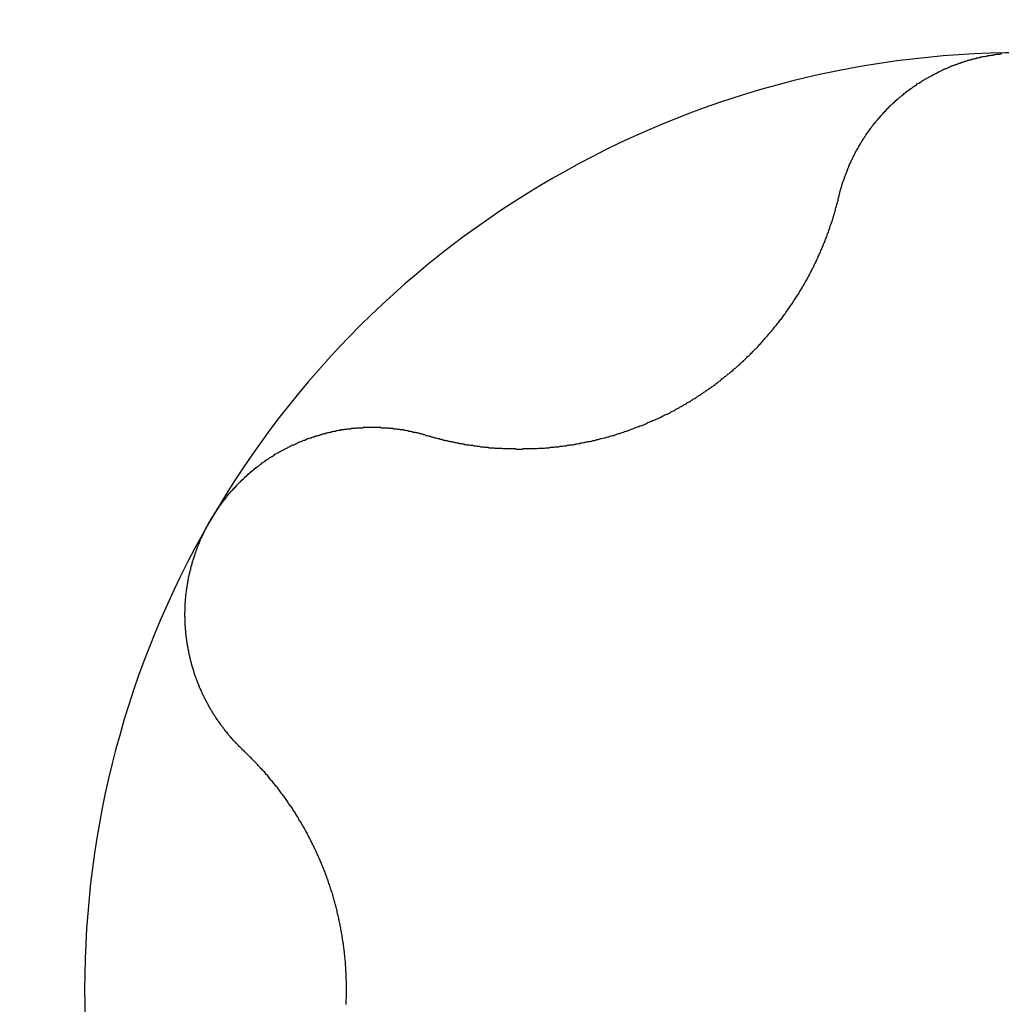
# Model space of a CAD drawing. Extents: x 1107 to 4046, y 937 to 3355.
# Tile 84 of 256: x 2219.87 to 2221.94, y 945.34 to 947.42. Entities that reach past the tile are written whole.
import ezdxf

# ---------------------------------------------------------------- set-up
doc = ezdxf.new("R2010")
doc.units = 0
doc.layers.add('KF_VIDA_L___C_TOP', color=7, linetype='CONTINUOUS')

# ---------------------------------------------------------------- blocks, each defined once
blk = doc.blocks.new('KF_VIDA_L___C_TOP')
at = {"layer": 'KF_VIDA_L___C_TOP'}
for points in [[(34.6157, -469.629, 0), (34.6161, -469.627, 0), (34.6166, -469.625, 0), (34.6171, -469.623, 0), (34.6176, -469.621, 0), (34.6181, -469.619, 0), (34.6186, -469.617, 0), (34.6191, -469.615, 0), (34.6196, -469.614, 0), (34.6202, -469.612, 0), (34.6207, -469.61, 0), (34.6213, -469.608, 0), (34.6219, -469.606, 0), (34.6224, -469.604, 0), (34.623, -469.602, 0), (34.6236, -469.6, 0), (34.6242, -469.598, 0), (34.6249, -469.596, 0), (34.6255, -469.595, 0), (34.6261, -469.593, 0), (34.6268, -469.591, 0), (34.6274, -469.589, 0), (34.6281, -469.587, 0), (34.6288, -469.585, 0), (34.6295, -469.583, 0), (34.6302, -469.581, 0), (34.6309, -469.58, 0), (34.6316, -469.578, 0), (34.6323, -469.576, 0), (34.633, -469.574, 0), (34.6338, -469.572, 0), (34.6345, -469.57, 0), (34.6353, -469.568, 0), (34.6361, -469.567, 0), (34.6368, -469.565, 0), (34.6376, -469.563, 0), (34.6384, -469.561, 0), (34.6392, -469.559, 0), (34.6401, -469.558, 0), (34.6409, -469.556, 0), (34.6417, -469.554, 0), (34.6426, -469.552, 0), (34.6434, -469.55, 0), (34.6443, -469.549, 0), (34.6451, -469.547, 0), (34.646, -469.545, 0), (34.6469, -469.543, 0), (34.6478, -469.541, 0), (34.6487, -469.54, 0), (34.6496, -469.538, 0), (34.6505, -469.536, 0), (34.6515, -469.534, 0), (34.6524, -469.533, 0), (34.6533, -469.531, 0), (34.6543, -469.529, 0), (34.6553, -469.527, 0), (34.6562, -469.526, 0), (34.6572, -469.524, 0), (34.6582, -469.522, 0), (34.6592, -469.52, 0), (34.6602, -469.519, 0), (34.6612, -469.517, 0), (34.6622, -469.515, 0), (34.6633, -469.514, 0), (34.6643, -469.512, 0), (34.6653, -469.51, 0), (34.6664, -469.509, 0), (34.6675, -469.507, 0), (34.6685, -469.505, 0), (34.6696, -469.504, 0), (34.6707, -469.502, 0), (34.6718, -469.5, 0), (34.6729, -469.499, 0), (34.674, -469.497, 0), (34.6751, -469.495, 0), (34.6762, -469.494, 0), (34.6774, -469.492, 0), (34.6785, -469.491, 0), (34.6796, -469.489, 0), (34.6808, -469.487, 0), (34.682, -469.486, 0), (34.6831, -469.484, 0), (34.6843, -469.483, 0), (34.6855, -469.481, 0), (34.6867, -469.479, 0), (34.6879, -469.478, 0), (34.6891, -469.476, 0), (34.6903, -469.475, 0), (34.6916, -469.473, 0), (34.6928, -469.472, 0), (34.694, -469.47, 0), (34.6953, -469.469, 0), (34.6966, -469.467, 0), (34.6979, -469.466, 0), (34.6992, -469.464, 0), (34.7005, -469.463, 0), (34.7018, -469.461, 0), (34.7031, -469.46, 0), (34.7044, -469.458, 0), (34.7058, -469.457, 0), (34.7071, -469.455, 0), (34.7085, -469.454, 0), (34.7099, -469.452, 0), (34.7113, -469.451, 0), (34.7126, -469.449, 0), (34.7141, -469.448, 0), (34.7155, -469.446, 0), (34.7169, -469.445, 0), (34.7183, -469.443, 0), (34.7198, -469.442, 0), (34.7212, -469.44, 0), (34.7227, -469.439, 0), (34.7241, -469.437, 0), (34.7256, -469.436, 0), (34.7271, -469.435, 0), (34.7286, -469.433, 0), (34.7301, -469.432, 0), (34.7316, -469.43, 0), (34.7332, -469.429, 0), (34.7347, -469.428, 0), (34.7362, -469.426, 0), (34.7378, -469.425, 0), (34.7393, -469.423, 0), (34.7409, -469.422, 0), (34.7425, -469.421, 0), (34.7441, -469.419, 0), (34.7457, -469.418, 0), (34.7473, -469.417, 0), (34.7489, -469.415, 0), (34.7505, -469.414, 0), (34.7521, -469.413, 0), (34.7538, -469.411, 0), (34.7554, -469.41, 0), (34.7571, -469.409, 0), (34.7587, -469.407, 0), (34.7604, -469.406, 0), (34.7621, -469.405, 0), (34.7638, -469.404, 0), (34.7655, -469.402, 0), (34.7672, -469.401, 0), (34.7689, -469.4, 0), (34.7706, -469.399, 0), (34.7723, -469.397, 0), (34.7741, -469.396, 0), (34.7758, -469.395, 0), (34.7775, -469.394, 0), (34.7793, -469.393, 0), (34.7811, -469.391, 0), (34.7828, -469.39, 0), (34.7846, -469.389, 0), (34.7864, -469.388, 0), (34.7882, -469.387, 0), (34.79, -469.386, 0), (34.7918, -469.384, 0), (34.7936, -469.383, 0), (34.7954, -469.382, 0), (34.7973, -469.381, 0), (34.7991, -469.38, 0), (34.801, -469.379, 0), (34.8028, -469.378, 0), (34.8047, -469.377, 0), (34.8065, -469.376, 0), (34.8084, -469.375, 0), (34.8103, -469.374, 0), (34.8122, -469.373, 0), (34.814, -469.372, 0), (34.8159, -469.371, 0), (34.8178, -469.37, 0), (34.8198, -469.369, 0), (34.8217, -469.368, 0), (34.8236, -469.367, 0), (34.8255, -469.366, 0), (34.8275, -469.365, 0), (34.8294, -469.364, 0), (34.8313, -469.363, 0), (34.8333, -469.362, 0), (34.8353, -469.361, 0), (34.8372, -469.36, 0), (34.8392, -469.359, 0), (34.8412, -469.358, 0), (34.8432, -469.358, 0), (34.8451, -469.357, 0), (34.8471, -469.356, 0), (34.8491, -469.355, 0), (34.8511, -469.354, 0), (34.8531, -469.353, 0), (34.8551, -469.353, 0), (34.8572, -469.352, 0), (34.8592, -469.351, 0), (34.8612, -469.35, 0), (34.8632, -469.35, 0), (34.8653, -469.349, 0), (34.8673, -469.348, 0), (34.8693, -469.347, 0), (34.8714, -469.347, 0), (34.8734, -469.346, 0), (34.8755, -469.345, 0), (34.8776, -469.345, 0), (34.8796, -469.344, 0), (34.8817, -469.343, 0), (34.8837, -469.343, 0), (34.8858, -469.342, 0), (34.8879, -469.341, 0), (34.89, -469.341, 0), (34.8921, -469.34, 0), (34.8941, -469.34, 0), (34.8962, -469.339, 0), (34.8983, -469.338, 0), (34.9004, -469.338, 0), (34.9025, -469.337, 0), (34.9046, -469.337, 0), (34.9067, -469.336, 0), (34.9088, -469.336, 0), (34.9109, -469.335, 0), (34.913, -469.335, 0), (34.9151, -469.334, 0), (34.9172, -469.334, 0), (34.9193, -469.333, 0), (34.9215, -469.333, 0), (34.9236, -469.333, 0), (34.9257, -469.332, 0), (34.9278, -469.332, 0), (34.9299, -469.331, 0), (34.932, -469.331, 0), (34.9342, -469.331, 0), (34.9363, -469.33, 0), (34.9384, -469.33, 0), (34.9405, -469.33, 0), (34.9427, -469.329, 0), (34.9448, -469.329, 0), (34.9469, -469.329, 0), (34.9491, -469.328, 0), (34.9512, -469.328, 0), (34.9533, -469.328, 0), (34.9554, -469.328, 0), (34.9576, -469.327, 0), (34.9597, -469.327, 0)], [(33.7449, -470.132, 0), (33.7472, -470.132, 0), (33.7495, -470.133, 0), (33.7519, -470.134, 0), (33.7542, -470.134, 0), (33.7565, -470.135, 0), (33.7588, -470.136, 0), (33.7611, -470.136, 0), (33.7635, -470.137, 0), (33.7658, -470.137, 0), (33.7681, -470.138, 0), (33.7705, -470.139, 0), (33.7728, -470.139, 0), (33.7751, -470.14, 0), (33.7775, -470.14, 0), (33.7798, -470.141, 0), (33.7822, -470.142, 0), (33.7845, -470.142, 0), (33.7868, -470.143, 0), (33.7892, -470.143, 0), (33.7915, -470.144, 0), (33.7939, -470.144, 0), (33.7962, -470.145, 0), (33.7986, -470.145, 0), (33.8009, -470.146, 0), (33.8033, -470.146, 0), (33.8056, -470.147, 0), (33.808, -470.147, 0), (33.8103, -470.148, 0), (33.8127, -470.148, 0), (33.815, -470.149, 0), (33.8174, -470.149, 0), (33.8198, -470.149, 0), (33.8221, -470.15, 0), (33.8245, -470.15, 0), (33.8268, -470.151, 0), (33.8292, -470.151, 0), (33.8315, -470.152, 0), (33.8339, -470.152, 0), (33.8362, -470.152, 0), (33.8386, -470.153, 0), (33.841, -470.153, 0), (33.8433, -470.153, 0), (33.8457, -470.154, 0), (33.848, -470.154, 0), (33.8504, -470.154, 0), (33.8527, -470.155, 0), (33.8551, -470.155, 0), (33.8574, -470.155, 0), (33.8598, -470.156, 0), (33.8621, -470.156, 0), (33.8645, -470.156, 0), (33.8668, -470.156, 0), (33.8692, -470.157, 0), (33.8715, -470.157, 0), (33.8739, -470.157, 0), (33.8762, -470.157, 0), (33.8786, -470.158, 0), (33.8809, -470.158, 0), (33.8833, -470.158, 0), (33.8856, -470.158, 0), (33.8879, -470.158, 0), (33.8903, -470.159, 0), (33.8926, -470.159, 0), (33.895, -470.159, 0), (33.8973, -470.159, 0), (33.8996, -470.159, 0), (33.902, -470.159, 0), (33.9043, -470.159, 0), (33.9067, -470.16, 0), (33.909, -470.16, 0), (33.9114, -470.16, 0), (33.9137, -470.16, 0), (33.9161, -470.16, 0), (33.9185, -470.16, 0), (33.9209, -470.16, 0), (33.9233, -470.16, 0), (33.9257, -470.16, 0), (33.9281, -470.16, 0), (33.9305, -470.16, 0), (33.9329, -470.16, 0), (33.9354, -470.161, 0), (33.9378, -470.161, 0), (33.9402, -470.161, 0), (33.9427, -470.161, 0), (33.9451, -470.161, 0), (33.9476, -470.161, 0), (33.95, -470.16, 0), (33.9525, -470.16, 0), (33.9549, -470.16, 0), (33.9574, -470.16, 0), (33.9599, -470.16, 0), (33.9624, -470.16, 0), (33.9648, -470.16, 0), (33.9673, -470.16, 0), (33.9698, -470.16, 0), (33.9723, -470.16, 0), (33.9748, -470.16, 0), (33.9773, -470.16, 0), (33.9798, -470.16, 0), (33.9823, -470.159, 0), (33.9849, -470.159, 0), (33.9874, -470.159, 0), (33.9899, -470.159, 0), (33.9924, -470.159, 0), (33.995, -470.159, 0), (33.9975, -470.158, 0), (34, -470.158, 0), (34.0026, -470.158, 0), (34.0051, -470.158, 0), (34.0076, -470.157, 0), (34.0102, -470.157, 0), (34.0127, -470.157, 0), (34.0153, -470.157, 0), (34.0178, -470.156, 0), (34.0204, -470.156, 0), (34.0229, -470.156, 0), (34.0255, -470.156, 0), (34.0281, -470.155, 0), (34.0306, -470.155, 0), (34.0332, -470.155, 0), (34.0357, -470.154, 0), (34.0383, -470.154, 0), (34.0409, -470.154, 0), (34.0435, -470.153, 0), (34.046, -470.153, 0), (34.0486, -470.152, 0), (34.0512, -470.152, 0), (34.0537, -470.152, 0), (34.0563, -470.151, 0), (34.0589, -470.151, 0), (34.0615, -470.15, 0), (34.064, -470.15, 0), (34.0666, -470.149, 0), (34.0692, -470.149, 0), (34.0718, -470.148, 0), (34.0743, -470.148, 0), (34.0769, -470.147, 0), (34.0795, -470.147, 0), (34.0821, -470.146, 0), (34.0846, -470.146, 0), (34.0872, -470.145, 0), (34.0898, -470.145, 0), (34.0924, -470.144, 0), (34.0949, -470.144, 0), (34.0975, -470.143, 0), (34.1001, -470.143, 0), (34.1026, -470.142, 0), (34.1052, -470.141, 0), (34.1078, -470.141, 0), (34.1104, -470.14, 0), (34.1129, -470.139, 0), (34.1155, -470.139, 0), (34.118, -470.138, 0), (34.1206, -470.137, 0), (34.1232, -470.137, 0), (34.1257, -470.136, 0), (34.1283, -470.135, 0), (34.1308, -470.135, 0), (34.1334, -470.134, 0), (34.1359, -470.133, 0), (34.1385, -470.132, 0), (34.141, -470.132, 0), (34.1436, -470.131, 0), (34.1461, -470.13, 0), (34.1486, -470.129, 0), (34.1512, -470.128, 0), (34.1537, -470.128, 0), (34.1562, -470.127, 0), (34.1587, -470.126, 0), (34.1613, -470.125, 0), (34.1638, -470.124, 0), (34.1663, -470.123, 0), (34.1688, -470.123, 0), (34.1713, -470.122, 0), (34.1738, -470.121, 0), (34.1763, -470.12, 0), (34.1788, -470.119, 0), (34.1813, -470.118, 0), (34.1838, -470.117, 0), (34.1863, -470.116, 0), (34.1887, -470.115, 0), (34.1912, -470.114, 0), (34.1937, -470.113, 0), (34.1961, -470.112, 0), (34.1986, -470.111, 0), (34.201, -470.111, 0), (34.2035, -470.11, 0), (34.2059, -470.109, 0), (34.2084, -470.108, 0), (34.2108, -470.106, 0), (34.2132, -470.105, 0), (34.2157, -470.104, 0), (34.2181, -470.103, 0), (34.2205, -470.102, 0), (34.2229, -470.101, 0), (34.2253, -470.1, 0), (34.2277, -470.099, 0), (34.2301, -470.098, 0), (34.2325, -470.097, 0), (34.2348, -470.096, 0), (34.2372, -470.095, 0), (34.2396, -470.094, 0), (34.2419, -470.093, 0), (34.2443, -470.091, 0), (34.2466, -470.09, 0), (34.249, -470.089, 0), (34.2513, -470.088, 0), (34.2536, -470.087, 0), (34.2559, -470.086, 0), (34.2583, -470.085, 0), (34.2606, -470.083, 0), (34.2629, -470.082, 0), (34.2651, -470.081, 0), (34.2674, -470.08, 0), (34.2697, -470.079, 0), (34.272, -470.077, 0), (34.2742, -470.076, 0), (34.2765, -470.075, 0), (34.2787, -470.074, 0), (34.2809, -470.072, 0), (34.2832, -470.071, 0), (34.2854, -470.07, 0), (34.2876, -470.069, 0), (34.2898, -470.067, 0), (34.292, -470.066, 0), (34.2942, -470.065, 0), (34.2964, -470.063, 0), (34.2986, -470.062, 0), (34.3008, -470.061, 0), (34.303, -470.06, 0), (34.3051, -470.058, 0), (34.3073, -470.057, 0), (34.3095, -470.055, 0), (34.3117, -470.054, 0), (34.3139, -470.053, 0), (34.316, -470.051, 0), (34.3182, -470.05, 0), (34.3204, -470.048, 0), (34.3226, -470.047, 0), (34.3247, -470.046, 0), (34.3269, -470.044, 0), (34.329, -470.043, 0), (34.3312, -470.041, 0), (34.3334, -470.04, 0), (34.3355, -470.038, 0), (34.3376, -470.037, 0), (34.3398, -470.035, 0), (34.3419, -470.034, 0), (34.3441, -470.032, 0), (34.3462, -470.031, 0), (34.3483, -470.029, 0), (34.3504, -470.028, 0), (34.3526, -470.026, 0), (34.3547, -470.025, 0), (34.3568, -470.023, 0), (34.3589, -470.021, 0), (34.361, -470.02, 0), (34.3631, -470.018, 0), (34.3652, -470.017, 0), (34.3673, -470.015, 0), (34.3693, -470.013, 0), (34.3714, -470.012, 0), (34.3735, -470.01, 0), (34.3756, -470.008, 0), (34.3776, -470.007, 0), (34.3797, -470.005, 0), (34.3817, -470.003, 0), (34.3838, -470.002, 0), (34.3858, -470, 0), (34.3879, -469.998, 0), (34.3899, -469.997, 0), (34.3919, -469.995, 0), (34.3939, -469.993, 0), (34.3959, -469.991, 0), (34.3979, -469.99, 0), (34.3999, -469.988, 0), (34.4019, -469.986, 0), (34.4039, -469.984, 0), (34.4059, -469.983, 0), (34.4079, -469.981, 0), (34.4098, -469.979, 0), (34.4118, -469.977, 0), (34.4137, -469.976, 0), (34.4157, -469.974, 0), (34.4176, -469.972, 0), (34.4195, -469.97, 0), (34.4215, -469.968, 0), (34.4234, -469.966, 0), (34.4253, -469.965, 0), (34.4272, -469.963, 0), (34.4291, -469.961, 0), (34.431, -469.959, 0), (34.4328, -469.957, 0), (34.4347, -469.955, 0), (34.4366, -469.953, 0), (34.4384, -469.951, 0), (34.4403, -469.95, 0), (34.4421, -469.948, 0), (34.4439, -469.946, 0), (34.4457, -469.944, 0), (34.4476, -469.942, 0), (34.4494, -469.94, 0), (34.4511, -469.938, 0), (34.4529, -469.936, 0), (34.4547, -469.934, 0), (34.4565, -469.932, 0), (34.4582, -469.93, 0), (34.46, -469.928, 0), (34.4617, -469.926, 0), (34.4634, -469.924, 0), (34.4652, -469.922, 0), (34.4669, -469.92, 0), (34.4686, -469.918, 0), (34.4703, -469.916, 0), (34.472, -469.914, 0), (34.4736, -469.912, 0), (34.4753, -469.91, 0), (34.477, -469.908, 0), (34.4786, -469.906, 0), (34.4803, -469.904, 0), (34.4819, -469.902, 0), (34.4835, -469.9, 0), (34.4851, -469.898, 0), (34.4867, -469.896, 0), (34.4883, -469.894, 0), (34.4899, -469.892, 0), (34.4915, -469.89, 0), (34.493, -469.888, 0), (34.4946, -469.886, 0), (34.4961, -469.884, 0), (34.4977, -469.882, 0), (34.4992, -469.88, 0), (34.5007, -469.878, 0), (34.5022, -469.876, 0), (34.5037, -469.873, 0), (34.5052, -469.871, 0), (34.5067, -469.869, 0), (34.5082, -469.867, 0), (34.5097, -469.865, 0), (34.5111, -469.863, 0), (34.5126, -469.861, 0), (34.514, -469.859, 0), (34.5154, -469.857, 0), (34.5168, -469.855, 0), (34.5182, -469.853, 0), (34.5196, -469.85, 0), (34.521, -469.848, 0), (34.5224, -469.846, 0), (34.5238, -469.844, 0), (34.5251, -469.842, 0), (34.5265, -469.84, 0), (34.5278, -469.838, 0), (34.5291, -469.836, 0), (34.5304, -469.834, 0), (34.5318, -469.831, 0), (34.5331, -469.829, 0), (34.5343, -469.827, 0), (34.5356, -469.825, 0), (34.5369, -469.823, 0), (34.5381, -469.821, 0), (34.5394, -469.819, 0), (34.5406, -469.817, 0), (34.5419, -469.815, 0), (34.5431, -469.812, 0), (34.5443, -469.81, 0), (34.5455, -469.808, 0), (34.5467, -469.806, 0), (34.5479, -469.804, 0), (34.549, -469.802, 0), (34.5502, -469.8, 0), (34.5513, -469.798, 0), (34.5525, -469.796, 0), (34.5536, -469.793, 0), (34.5547, -469.791, 0), (34.5558, -469.789, 0), (34.5569, -469.787, 0), (34.558, -469.785, 0), (34.5591, -469.783, 0), (34.5601, -469.781, 0), (34.5612, -469.779, 0), (34.5622, -469.777, 0), (34.5633, -469.775, 0), (34.5643, -469.772, 0), (34.5653, -469.77, 0), (34.5663, -469.768, 0), (34.5674, -469.766, 0), (34.5684, -469.764, 0), (34.5694, -469.762, 0), (34.5703, -469.76, 0), (34.5713, -469.758, 0), (34.5723, -469.755, 0), (34.5733, -469.753, 0), (34.5742, -469.751, 0), (34.5752, -469.749, 0), (34.5762, -469.747, 0), (34.5771, -469.745, 0), (34.578, -469.742, 0), (34.579, -469.74, 0), (34.5799, -469.738, 0), (34.5808, -469.736, 0), (34.5817, -469.734, 0), (34.5826, -469.732, 0), (34.5835, -469.729, 0), (34.5844, -469.727, 0), (34.5853, -469.725, 0), (34.5862, -469.723, 0), (34.587, -469.721, 0), (34.5879, -469.718, 0), (34.5888, -469.716, 0), (34.5896, -469.714, 0), (34.5904, -469.712, 0), (34.5913, -469.709, 0), (34.5921, -469.707, 0), (34.5929, -469.705, 0), (34.5937, -469.703, 0), (34.5945, -469.7, 0), (34.5953, -469.698, 0), (34.5961, -469.696, 0), (34.5969, -469.694, 0), (34.5977, -469.691, 0), (34.5985, -469.689, 0), (34.5992, -469.687, 0), (34.6, -469.684, 0), (34.6007, -469.682, 0), (34.6014, -469.68, 0), (34.6022, -469.678, 0), (34.6029, -469.675, 0), (34.6036, -469.673, 0), (34.6043, -469.671, 0), (34.605, -469.668, 0), (34.6057, -469.666, 0), (34.6064, -469.664, 0), (34.6071, -469.661, 0), (34.6077, -469.659, 0), (34.6084, -469.657, 0), (34.609, -469.655, 0), (34.6097, -469.652, 0), (34.6103, -469.65, 0), (34.6109, -469.648, 0), (34.6116, -469.645, 0), (34.6122, -469.643, 0), (34.6128, -469.641, 0), (34.6134, -469.638, 0), (34.614, -469.636, 0), (34.6145, -469.634, 0), (34.6151, -469.631, 0), (34.6157, -469.629, 0)], [(33.2896, -470.312, 0), (33.2907, -470.311, 0), (33.2917, -470.309, 0), (33.2928, -470.307, 0), (33.2939, -470.305, 0), (33.295, -470.303, 0), (33.2961, -470.302, 0), (33.2973, -470.3, 0), (33.2984, -470.298, 0), (33.2995, -470.296, 0), (33.3007, -470.294, 0), (33.3019, -470.293, 0), (33.303, -470.291, 0), (33.3042, -470.289, 0), (33.3054, -470.287, 0), (33.3067, -470.286, 0), (33.3079, -470.284, 0), (33.3091, -470.282, 0), (33.3103, -470.28, 0), (33.3116, -470.279, 0), (33.3129, -470.277, 0), (33.3141, -470.275, 0), (33.3154, -470.273, 0), (33.3167, -470.272, 0), (33.318, -470.27, 0), (33.3193, -470.268, 0), (33.3207, -470.267, 0), (33.322, -470.265, 0), (33.3233, -470.263, 0), (33.3247, -470.262, 0), (33.326, -470.26, 0), (33.3274, -470.258, 0), (33.3288, -470.257, 0), (33.3302, -470.255, 0), (33.3316, -470.253, 0), (33.333, -470.252, 0), (33.3344, -470.25, 0), (33.3358, -470.248, 0), (33.3373, -470.247, 0), (33.3387, -470.245, 0), (33.3402, -470.244, 0), (33.3416, -470.242, 0), (33.3431, -470.241, 0), (33.3446, -470.239, 0), (33.3461, -470.237, 0), (33.3476, -470.236, 0), (33.3491, -470.234, 0), (33.3506, -470.233, 0), (33.3521, -470.231, 0), (33.3536, -470.23, 0), (33.3552, -470.228, 0), (33.3567, -470.227, 0), (33.3583, -470.225, 0), (33.3598, -470.224, 0), (33.3614, -470.222, 0), (33.363, -470.221, 0), (33.3646, -470.219, 0), (33.3662, -470.218, 0), (33.3678, -470.216, 0), (33.3694, -470.215, 0), (33.371, -470.213, 0), (33.3726, -470.212, 0), (33.3743, -470.211, 0), (33.3759, -470.209, 0), (33.3776, -470.208, 0), (33.3792, -470.206, 0), (33.3809, -470.205, 0), (33.3825, -470.204, 0), (33.3842, -470.202, 0), (33.3859, -470.201, 0), (33.3876, -470.199, 0), (33.3893, -470.198, 0), (33.391, -470.197, 0), (33.3927, -470.196, 0), (33.3944, -470.194, 0), (33.3962, -470.193, 0), (33.3979, -470.192, 0), (33.3996, -470.19, 0), (33.4014, -470.189, 0), (33.4032, -470.188, 0), (33.4049, -470.187, 0), (33.4067, -470.185, 0), (33.4085, -470.184, 0), (33.4102, -470.183, 0), (33.412, -470.182, 0), (33.4138, -470.181, 0), (33.4156, -470.179, 0), (33.4174, -470.178, 0), (33.4192, -470.177, 0), (33.421, -470.176, 0), (33.4229, -470.175, 0), (33.4247, -470.174, 0), (33.4265, -470.172, 0), (33.4284, -470.171, 0), (33.4302, -470.17, 0), (33.432, -470.169, 0), (33.4339, -470.168, 0), (33.4358, -470.167, 0), (33.4376, -470.166, 0), (33.4395, -470.165, 0), (33.4414, -470.164, 0), (33.4432, -470.163, 0), (33.4451, -470.162, 0), (33.447, -470.161, 0), (33.4489, -470.16, 0), (33.4508, -470.159, 0), (33.4527, -470.158, 0), (33.4546, -470.157, 0), (33.4565, -470.156, 0), (33.4584, -470.155, 0), (33.4603, -470.154, 0), (33.4623, -470.153, 0), (33.4642, -470.152, 0), (33.4661, -470.152, 0), (33.468, -470.151, 0), (33.47, -470.15, 0), (33.4719, -470.149, 0), (33.4738, -470.148, 0), (33.4758, -470.147, 0), (33.4777, -470.146, 0), (33.4797, -470.146, 0), (33.4816, -470.145, 0), (33.4836, -470.144, 0), (33.4855, -470.143, 0), (33.4875, -470.142, 0), (33.4894, -470.142, 0), (33.4914, -470.141, 0), (33.4933, -470.14, 0), (33.4953, -470.139, 0), (33.4973, -470.139, 0), (33.4992, -470.138, 0), (33.5012, -470.137, 0), (33.5032, -470.137, 0), (33.5052, -470.136, 0), (33.5071, -470.135, 0), (33.5091, -470.135, 0), (33.5111, -470.134, 0), (33.513, -470.133, 0), (33.515, -470.133, 0), (33.517, -470.132, 0), (33.519, -470.132, 0), (33.521, -470.131, 0), (33.5229, -470.13, 0), (33.5249, -470.13, 0), (33.5269, -470.129, 0), (33.5289, -470.129, 0), (33.5308, -470.128, 0), (33.5328, -470.128, 0), (33.5348, -470.127, 0), (33.5368, -470.127, 0), (33.5388, -470.126, 0), (33.5407, -470.126, 0), (33.5427, -470.125, 0), (33.5447, -470.125, 0), (33.5467, -470.124, 0), (33.5486, -470.124, 0), (33.5506, -470.123, 0), (33.5526, -470.123, 0), (33.5546, -470.123, 0), (33.5565, -470.122, 0), (33.5585, -470.122, 0), (33.5605, -470.121, 0), (33.5624, -470.121, 0), (33.5644, -470.121, 0), (33.5663, -470.12, 0), (33.5683, -470.12, 0), (33.5703, -470.12, 0), (33.5722, -470.12, 0), (33.5742, -470.119, 0), (33.5761, -470.119, 0), (33.5781, -470.119, 0), (33.58, -470.118, 0), (33.582, -470.118, 0), (33.5839, -470.118, 0), (33.5859, -470.118, 0), (33.5878, -470.117, 0), (33.5898, -470.117, 0), (33.5917, -470.117, 0), (33.5937, -470.117, 0), (33.5957, -470.117, 0), (33.5976, -470.116, 0), (33.5996, -470.116, 0), (33.6016, -470.116, 0), (33.6035, -470.116, 0), (33.6055, -470.116, 0), (33.6075, -470.116, 0), (33.6095, -470.116, 0), (33.6114, -470.116, 0), (33.6134, -470.115, 0), (33.6154, -470.115, 0), (33.6174, -470.115, 0), (33.6194, -470.115, 0), (33.6213, -470.115, 0), (33.6233, -470.115, 0), (33.6253, -470.115, 0), (33.6273, -470.115, 0), (33.6293, -470.115, 0), (33.6313, -470.115, 0), (33.6332, -470.115, 0), (33.6352, -470.115, 0), (33.6372, -470.115, 0), (33.6392, -470.115, 0), (33.6412, -470.115, 0), (33.6432, -470.115, 0), (33.6452, -470.115, 0), (33.6471, -470.115, 0), (33.6491, -470.115, 0), (33.6511, -470.116, 0), (33.6531, -470.116, 0), (33.6551, -470.116, 0), (33.6571, -470.116, 0), (33.6591, -470.116, 0), (33.661, -470.116, 0), (33.663, -470.116, 0), (33.665, -470.116, 0), (33.667, -470.117, 0), (33.669, -470.117, 0), (33.671, -470.117, 0), (33.6729, -470.117, 0), (33.6749, -470.117, 0), (33.6769, -470.118, 0), (33.6789, -470.118, 0), (33.6808, -470.118, 0), (33.6828, -470.118, 0), (33.6848, -470.119, 0), (33.6868, -470.119, 0), (33.6887, -470.119, 0), (33.6907, -470.12, 0), (33.6927, -470.12, 0), (33.6946, -470.12, 0), (33.6966, -470.12, 0), (33.6986, -470.121, 0), (33.7005, -470.121, 0), (33.7025, -470.121, 0), (33.7044, -470.122, 0), (33.7064, -470.122, 0), (33.7083, -470.123, 0), (33.7103, -470.123, 0), (33.7122, -470.123, 0), (33.7142, -470.124, 0), (33.7161, -470.124, 0), (33.7181, -470.125, 0), (33.72, -470.125, 0), (33.7219, -470.125, 0), (33.7239, -470.126, 0), (33.7258, -470.126, 0), (33.7277, -470.127, 0), (33.7296, -470.127, 0), (33.7316, -470.128, 0), (33.7335, -470.128, 0), (33.7354, -470.129, 0), (33.7373, -470.129, 0), (33.7392, -470.13, 0), (33.7411, -470.13, 0), (33.743, -470.131, 0), (33.7449, -470.132, 0)], [(33.3606, -470.797, 0), (33.3591, -470.796, 0), (33.3577, -470.795, 0), (33.3563, -470.793, 0), (33.3549, -470.792, 0), (33.3535, -470.79, 0), (33.3521, -470.789, 0), (33.3507, -470.788, 0), (33.3493, -470.786, 0), (33.3479, -470.785, 0), (33.3465, -470.783, 0), (33.3452, -470.782, 0), (33.3438, -470.78, 0), (33.3424, -470.779, 0), (33.3411, -470.778, 0), (33.3398, -470.776, 0), (33.3384, -470.775, 0), (33.3371, -470.773, 0), (33.3358, -470.772, 0), (33.3345, -470.77, 0), (33.3332, -470.769, 0), (33.3319, -470.767, 0), (33.3306, -470.766, 0), (33.3293, -470.764, 0), (33.328, -470.763, 0), (33.3268, -470.761, 0), (33.3255, -470.759, 0), (33.3243, -470.758, 0), (33.323, -470.756, 0), (33.3218, -470.755, 0), (33.3205, -470.753, 0), (33.3193, -470.752, 0), (33.3181, -470.75, 0), (33.3169, -470.748, 0), (33.3157, -470.747, 0), (33.3145, -470.745, 0), (33.3133, -470.744, 0), (33.3122, -470.742, 0), (33.311, -470.74, 0), (33.3098, -470.739, 0), (33.3087, -470.737, 0), (33.3076, -470.736, 0), (33.3064, -470.734, 0), (33.3053, -470.732, 0), (33.3042, -470.731, 0), (33.3031, -470.729, 0), (33.302, -470.727, 0), (33.3009, -470.726, 0), (33.2998, -470.724, 0), (33.2987, -470.722, 0), (33.2977, -470.721, 0), (33.2966, -470.719, 0), (33.2956, -470.717, 0), (33.2945, -470.716, 0), (33.2935, -470.714, 0), (33.2925, -470.712, 0), (33.2914, -470.711, 0), (33.2904, -470.709, 0), (33.2894, -470.707, 0), (33.2885, -470.705, 0), (33.2875, -470.704, 0), (33.2865, -470.702, 0), (33.2855, -470.7, 0), (33.2846, -470.698, 0), (33.2836, -470.697, 0), (33.2827, -470.695, 0), (33.2818, -470.693, 0), (33.2809, -470.691, 0), (33.28, -470.69, 0), (33.2791, -470.688, 0), (33.2782, -470.686, 0), (33.2773, -470.684, 0), (33.2764, -470.683, 0), (33.2756, -470.681, 0), (33.2747, -470.679, 0), (33.2739, -470.677, 0), (33.273, -470.675, 0), (33.2722, -470.674, 0), (33.2714, -470.672, 0), (33.2706, -470.67, 0), (33.2698, -470.668, 0), (33.269, -470.666, 0), (33.2682, -470.665, 0), (33.2675, -470.663, 0), (33.2667, -470.661, 0), (33.266, -470.659, 0), (33.2652, -470.657, 0), (33.2645, -470.656, 0), (33.2638, -470.654, 0), (33.2631, -470.652, 0), (33.2624, -470.65, 0), (33.2617, -470.648, 0), (33.261, -470.646, 0), (33.2603, -470.644, 0), (33.2596, -470.643, 0), (33.259, -470.641, 0), (33.2583, -470.639, 0), (33.2577, -470.637, 0), (33.257, -470.635, 0), (33.2564, -470.633, 0), (33.2558, -470.631, 0), (33.2552, -470.629, 0), (33.2546, -470.627, 0), (33.254, -470.625, 0), (33.2534, -470.623, 0), (33.2528, -470.621, 0), (33.2522, -470.619, 0), (33.2517, -470.618, 0), (33.2511, -470.616, 0), (33.2506, -470.614, 0), (33.2501, -470.612, 0), (33.2496, -470.61, 0), (33.2491, -470.608, 0), (33.2486, -470.606, 0), (33.2481, -470.604, 0), (33.2476, -470.602, 0), (33.2471, -470.6, 0), (33.2467, -470.598, 0), (33.2462, -470.596, 0), (33.2458, -470.594, 0), (33.2453, -470.592, 0), (33.2449, -470.589, 0), (33.2445, -470.587, 0), (33.2441, -470.585, 0), (33.2437, -470.583, 0), (33.2433, -470.581, 0), (33.2429, -470.579, 0), (33.2426, -470.577, 0), (33.2422, -470.575, 0), (33.2419, -470.573, 0), (33.2416, -470.571, 0), (33.2412, -470.569, 0), (33.2409, -470.567, 0), (33.2406, -470.565, 0), (33.2403, -470.563, 0), (33.2401, -470.561, 0), (33.2398, -470.558, 0), (33.2395, -470.556, 0), (33.2393, -470.554, 0), (33.2391, -470.552, 0), (33.2388, -470.55, 0), (33.2386, -470.548, 0), (33.2384, -470.546, 0), (33.2382, -470.544, 0), (33.2381, -470.542, 0), (33.2379, -470.54, 0), (33.2377, -470.537, 0), (33.2376, -470.535, 0), (33.2374, -470.533, 0), (33.2373, -470.531, 0), (33.2372, -470.529, 0), (33.2371, -470.527, 0), (33.237, -470.525, 0), (33.2369, -470.522, 0), (33.2369, -470.52, 0), (33.2368, -470.518, 0), (33.2368, -470.516, 0), (33.2367, -470.514, 0), (33.2367, -470.512, 0), (33.2367, -470.51, 0), (33.2367, -470.508, 0), (33.2367, -470.505, 0), (33.2368, -470.503, 0), (33.2368, -470.501, 0), (33.2368, -470.499, 0), (33.2369, -470.497, 0), (33.237, -470.495, 0), (33.2371, -470.493, 0), (33.2372, -470.49, 0), (33.2373, -470.488, 0), (33.2374, -470.486, 0), (33.2375, -470.484, 0), (33.2377, -470.482, 0), (33.2379, -470.48, 0), (33.238, -470.477, 0), (33.2382, -470.475, 0), (33.2384, -470.473, 0), (33.2386, -470.471, 0), (33.2388, -470.469, 0), (33.2391, -470.467, 0), (33.2393, -470.465, 0), (33.2396, -470.462, 0), (33.2399, -470.46, 0), (33.2401, -470.458, 0), (33.2404, -470.456, 0), (33.2407, -470.454, 0), (33.2411, -470.452, 0), (33.2414, -470.45, 0), (33.2417, -470.447, 0), (33.2421, -470.445, 0), (33.2424, -470.443, 0), (33.2428, -470.441, 0), (33.2432, -470.439, 0), (33.2436, -470.437, 0), (33.244, -470.435, 0), (33.2444, -470.433, 0), (33.2449, -470.43, 0), (33.2453, -470.428, 0), (33.2458, -470.426, 0), (33.2463, -470.424, 0), (33.2467, -470.422, 0), (33.2472, -470.42, 0), (33.2477, -470.418, 0), (33.2482, -470.416, 0), (33.2488, -470.414, 0), (33.2493, -470.411, 0), (33.2499, -470.409, 0), (33.2504, -470.407, 0), (33.251, -470.405, 0), (33.2516, -470.403, 0), (33.2522, -470.401, 0), (33.2528, -470.399, 0), (33.2534, -470.397, 0), (33.254, -470.395, 0), (33.2546, -470.393, 0), (33.2553, -470.391, 0), (33.2559, -470.389, 0), (33.2566, -470.387, 0), (33.2573, -470.385, 0), (33.258, -470.382, 0), (33.2587, -470.38, 0), (33.2594, -470.378, 0), (33.2601, -470.376, 0), (33.2608, -470.374, 0), (33.2616, -470.372, 0), (33.2623, -470.37, 0), (33.2631, -470.368, 0), (33.2639, -470.366, 0), (33.2647, -470.364, 0), (33.2654, -470.362, 0), (33.2663, -470.36, 0), (33.2671, -470.358, 0), (33.2679, -470.356, 0), (33.2687, -470.354, 0), (33.2696, -470.352, 0), (33.2704, -470.35, 0), (33.2713, -470.348, 0), (33.2722, -470.347, 0), (33.2731, -470.345, 0), (33.274, -470.343, 0), (33.2749, -470.341, 0), (33.2758, -470.339, 0), (33.2767, -470.337, 0), (33.2776, -470.335, 0), (33.2786, -470.333, 0), (33.2795, -470.331, 0), (33.2805, -470.329, 0), (33.2815, -470.327, 0), (33.2825, -470.325, 0), (33.2834, -470.324, 0), (33.2844, -470.322, 0), (33.2855, -470.32, 0), (33.2865, -470.318, 0), (33.2875, -470.316, 0), (33.2886, -470.314, 0), (33.2896, -470.313, 0)], [(33.5766, -471.332, 0), (33.5767, -471.329, 0), (33.5768, -471.327, 0), (33.5769, -471.324, 0), (33.577, -471.322, 0), (33.5771, -471.319, 0), (33.5772, -471.317, 0), (33.5772, -471.314, 0), (33.5773, -471.311, 0), (33.5773, -471.309, 0), (33.5774, -471.306, 0), (33.5774, -471.304, 0), (33.5774, -471.301, 0), (33.5774, -471.299, 0), (33.5774, -471.296, 0), (33.5774, -471.294, 0), (33.5773, -471.291, 0), (33.5773, -471.289, 0), (33.5772, -471.286, 0), (33.5772, -471.283, 0), (33.5771, -471.281, 0), (33.577, -471.278, 0), (33.5769, -471.276, 0), (33.5768, -471.273, 0), (33.5767, -471.271, 0), (33.5766, -471.268, 0), (33.5765, -471.265, 0), (33.5763, -471.263, 0), (33.5762, -471.26, 0), (33.576, -471.258, 0), (33.5759, -471.255, 0), (33.5757, -471.252, 0), (33.5755, -471.25, 0), (33.5753, -471.247, 0), (33.5751, -471.245, 0), (33.5749, -471.242, 0), (33.5746, -471.239, 0), (33.5744, -471.237, 0), (33.5741, -471.234, 0), (33.5739, -471.232, 0), (33.5736, -471.229, 0), (33.5733, -471.226, 0), (33.5731, -471.224, 0), (33.5728, -471.221, 0), (33.5724, -471.219, 0), (33.5721, -471.216, 0), (33.5718, -471.213, 0), (33.5715, -471.211, 0), (33.5711, -471.208, 0), (33.5708, -471.205, 0), (33.5704, -471.203, 0), (33.57, -471.2, 0), (33.5696, -471.198, 0), (33.5692, -471.195, 0), (33.5688, -471.192, 0), (33.5684, -471.19, 0), (33.568, -471.187, 0), (33.5675, -471.185, 0), (33.5671, -471.182, 0), (33.5666, -471.179, 0), (33.5662, -471.177, 0), (33.5657, -471.174, 0), (33.5652, -471.171, 0), (33.5647, -471.169, 0), (33.5642, -471.166, 0), (33.5637, -471.164, 0), (33.5632, -471.161, 0), (33.5626, -471.158, 0), (33.5621, -471.156, 0), (33.5615, -471.153, 0), (33.561, -471.151, 0), (33.5604, -471.148, 0), (33.5598, -471.145, 0), (33.5592, -471.143, 0), (33.5586, -471.14, 0), (33.558, -471.138, 0), (33.5574, -471.135, 0), (33.5568, -471.133, 0), (33.5561, -471.13, 0), (33.5555, -471.127, 0), (33.5548, -471.125, 0), (33.5541, -471.122, 0), (33.5534, -471.12, 0), (33.5527, -471.117, 0), (33.552, -471.115, 0), (33.5513, -471.112, 0), (33.5506, -471.11, 0), (33.5499, -471.107, 0), (33.5491, -471.104, 0), (33.5484, -471.102, 0), (33.5476, -471.099, 0), (33.5469, -471.097, 0), (33.5461, -471.094, 0), (33.5453, -471.092, 0), (33.5445, -471.089, 0), (33.5437, -471.087, 0), (33.5429, -471.084, 0), (33.542, -471.082, 0), (33.5412, -471.079, 0), (33.5404, -471.077, 0), (33.5395, -471.074, 0), (33.5386, -471.072, 0), (33.5378, -471.069, 0), (33.5369, -471.067, 0), (33.536, -471.064, 0), (33.5351, -471.062, 0), (33.5342, -471.06, 0), (33.5333, -471.057, 0), (33.5323, -471.055, 0), (33.5314, -471.052, 0), (33.5305, -471.05, 0), (33.5295, -471.047, 0), (33.5286, -471.045, 0), (33.5276, -471.043, 0), (33.5266, -471.04, 0), (33.5256, -471.038, 0), (33.5247, -471.035, 0), (33.5237, -471.033, 0), (33.5227, -471.031, 0), (33.5216, -471.028, 0), (33.5206, -471.026, 0), (33.5196, -471.024, 0), (33.5186, -471.021, 0), (33.5175, -471.019, 0), (33.5165, -471.017, 0), (33.5154, -471.014, 0), (33.5144, -471.012, 0), (33.5133, -471.01, 0), (33.5122, -471.007, 0), (33.5111, -471.005, 0), (33.51, -471.003, 0), (33.5089, -471, 0), (33.5078, -470.998, 0), (33.5067, -470.996, 0), (33.5056, -470.994, 0), (33.5045, -470.991, 0), (33.5034, -470.989, 0), (33.5022, -470.987, 0), (33.5011, -470.985, 0), (33.4999, -470.982, 0), (33.4988, -470.98, 0), (33.4976, -470.978, 0), (33.4965, -470.976, 0), (33.4953, -470.973, 0), (33.4941, -470.971, 0), (33.4929, -470.969, 0), (33.4918, -470.967, 0), (33.4906, -470.965, 0), (33.4894, -470.963, 0), (33.4882, -470.96, 0), (33.487, -470.958, 0), (33.4857, -470.956, 0), (33.4845, -470.954, 0), (33.4833, -470.952, 0), (33.4821, -470.95, 0), (33.4808, -470.948, 0), (33.4796, -470.946, 0), (33.4784, -470.944, 0), (33.4771, -470.942, 0), (33.4759, -470.939, 0), (33.4746, -470.937, 0), (33.4734, -470.935, 0), (33.4721, -470.933, 0), (33.4708, -470.931, 0), (33.4696, -470.929, 0), (33.4683, -470.927, 0), (33.467, -470.925, 0), (33.4657, -470.923, 0), (33.4645, -470.921, 0), (33.4632, -470.919, 0), (33.4619, -470.917, 0), (33.4606, -470.915, 0), (33.4593, -470.914, 0), (33.458, -470.912, 0), (33.4566, -470.91, 0), (33.4553, -470.908, 0), (33.454, -470.906, 0), (33.4526, -470.904, 0), (33.4513, -470.902, 0), (33.4499, -470.9, 0), (33.4485, -470.898, 0), (33.4472, -470.896, 0), (33.4458, -470.894, 0), (33.4444, -470.892, 0), (33.443, -470.89, 0), (33.4416, -470.889, 0), (33.4402, -470.887, 0), (33.4388, -470.885, 0), (33.4373, -470.883, 0), (33.4359, -470.881, 0), (33.4345, -470.879, 0), (33.433, -470.877, 0), (33.4315, -470.875, 0), (33.4301, -470.873, 0), (33.4286, -470.872, 0), (33.4271, -470.87, 0), (33.4256, -470.868, 0), (33.4242, -470.866, 0), (33.4227, -470.864, 0), (33.4211, -470.862, 0), (33.4196, -470.86, 0), (33.4181, -470.859, 0), (33.4166, -470.857, 0), (33.415, -470.855, 0), (33.4135, -470.853, 0), (33.4119, -470.851, 0), (33.4104, -470.849, 0), (33.4088, -470.848, 0), (33.4072, -470.846, 0), (33.4057, -470.844, 0), (33.4041, -470.842, 0), (33.4025, -470.84, 0), (33.4009, -470.839, 0), (33.3993, -470.837, 0), (33.3977, -470.835, 0), (33.3961, -470.833, 0), (33.3944, -470.832, 0), (33.3928, -470.83, 0), (33.3912, -470.828, 0), (33.3895, -470.826, 0), (33.3879, -470.825, 0), (33.3862, -470.823, 0), (33.3845, -470.821, 0), (33.3829, -470.819, 0), (33.3812, -470.818, 0), (33.3795, -470.816, 0), (33.3778, -470.814, 0), (33.3761, -470.812, 0), (33.3744, -470.811, 0), (33.3727, -470.809, 0), (33.371, -470.807, 0), (33.3693, -470.806, 0), (33.3675, -470.804, 0), (33.3658, -470.802, 0), (33.3641, -470.801, 0), (33.3623, -470.799, 0), (33.3606, -470.797, 0)]]:
    blk.add_polyline3d(points, dxfattribs=at)
for radius in [4.85, 4.2]:
    blk.add_circle((35, -471.3), radius, dxfattribs=at)
for start, end in [(90, 150), (150, 210)]:
    blk.add_arc((35, -471.3), 1.975, start, end, dxfattribs=at)

msp = doc.modelspace()

# ---------------------------------------------------------------- block references
at = {"layer": 'KF_VIDA_L___C_TOP'}
msp.add_blockref('KF_VIDA_L___C_TOP', (2186.9791, 1416.6769), dxfattribs=at)

doc.saveas('drawing.dxf')
